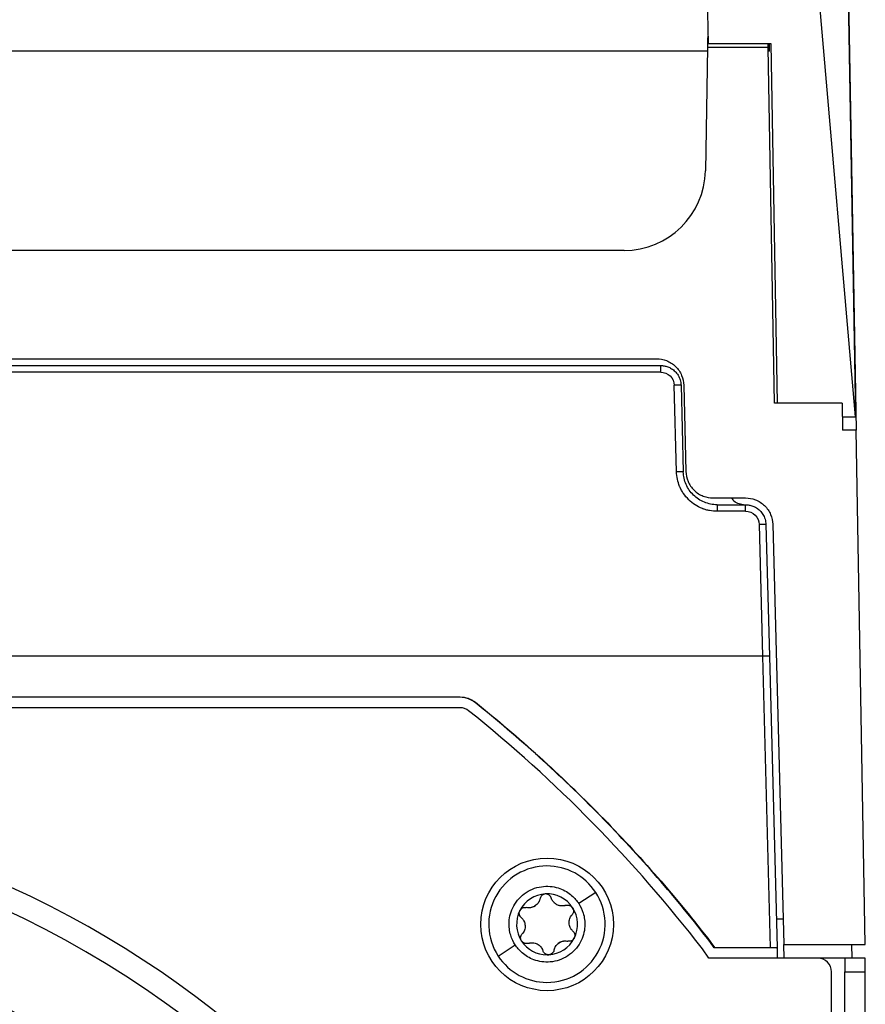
# Model space of a CAD drawing. Header units: millimetres. Extents: x 145 to 933, y -105 to 949.
# Tile 22 of 157: x 656 to 688, y 131 to 167. Entities that reach past the tile are written whole.
import ezdxf

# ---------------------------------------------------------------- set-up
doc = ezdxf.new("R2010")
doc.units = ezdxf.units.MM

msp = doc.modelspace()

# ---------------------------------------------------------------- linework, layer by layer
at = {"color": 7, "linetype": 'Continuous', "lineweight": 25}
for p, q in [((687.277, 152.782), (685.194, 176.875)), ((681.752, 170.927), (681.828, 166.571)), ((687.284, 152.784), (686.981, 170.179)), ((686.991, 169.68), (687.295, 152.282)), ((681.817, 166.839), (681.823, 166.839)), ((681.828, 166.571), (684.143, 166.571)), ((684.047, 166.421), (684.045, 166.571)), ((684.094, 166.282), (684.095, 166.571)), ((684.143, 166.571), (684.375, 153.282)), ((681.806, 166.282), (550.464, 166.282)), ((681.809, 166.421), (681.729, 161.869)), ((684.047, 166.421), (681.809, 166.421)), ((684.277, 153.282), (684.047, 166.421)), ((678.73, 158.922), (553.54, 158.922)), ((552.189, 154.672), (680.081, 154.672)), ((552.339, 154.922), (679.931, 154.922)), ((680.081, 154.429), (680.081, 154.672)), ((680.081, 154.429), (552.189, 154.429)), ((680.665, 150.749), (680.581, 153.942)), ((680.831, 153.942), (680.914, 150.749)), ((680.931, 153.948), (681.014, 150.755)), ((686.777, 153.282), (684.277, 153.282)), ((686.777, 153.282), (686.795, 152.282)), ((686.786, 152.782), (687.277, 152.782)), ((687.295, 152.282), (686.795, 152.282)), ((687.626, 133.282), (687.295, 152.282)), ((682.014, 149.782), (683.216, 149.782)), ((682.164, 149.532), (682.164, 149.288)), ((682.164, 149.532), (683.216, 149.532)), ((683.216, 149.288), (683.216, 149.532)), ((683.216, 149.288), (682.164, 149.288)), ((683.716, 148.801), (683.843, 143.932)), ((683.965, 148.801), (684.093, 143.938)), ((684.215, 148.808), (684.622, 133.282)), ((683.843, 143.932), (655.635, 143.932)), ((683.843, 143.932), (684.124, 133.174)), ((684.093, 143.938), (684.375, 133.168)), ((647.364, 142.431), (672.675, 142.431)), ((672.675, 142.419), (647.364, 142.419)), ((672.675, 142.431), (672.675, 142.419)), ((673.237, 142.233), (673.229, 142.224)), ((672.675, 142.032), (647.527, 142.032)), ((677.681, 135.214), (677.053, 134.804)), ((684.597, 134.221), (684.347, 134.221)), ((674.081, 132.862), (674.709, 133.272)), ((681.862, 132.782), (681.618, 133.13)), ((682.06, 133.162), (681.925, 133.356)), ((681.935, 133.363), (682.066, 133.174)), ((682.066, 133.174), (682.06, 133.162)), ((684.375, 133.162), (682.06, 133.162)), ((682.066, 133.174), (684.124, 133.174)), ((684.375, 133.168), (684.375, 133.162)), ((684.375, 133.162), (684.385, 132.782)), ((684.622, 133.282), (687.626, 133.282)), ((684.635, 132.782), (684.622, 133.282)), ((687.126, 133.282), (687.135, 132.782)), ((675.885, 132.914), (675.885, 132.907)), ((685.885, 132.782), (681.862, 132.782)), ((686.885, 132.782), (685.885, 132.782)), ((687.635, 132.782), (686.885, 132.782)), ((686.885, 132.782), (686.885, 132.735)), ((687.635, 132.282), (687.635, 132.782)), ((686.885, 132.735), (686.885, 132.282)), ((686.385, 126.032), (686.385, 132.282)), ((686.885, 132.282), (687.635, 132.282)), ((686.885, 85.156), (686.885, 132.282)), ((687.635, 85.156), (687.635, 132.282))]:
    msp.add_line(p, q, dxfattribs=at)
at = {"color": 7, "linetype": 'Continuous', "lineweight": 25, "flags": 128}
msp.add_lwpolyline([(681.935, 133.363), (681.929, 133.359), (681.925, 133.356)], dxfattribs=at)
at = {"color": 7, "linetype": 'Continuous', "lineweight": 25}
msp.add_circle((675.885, 134.032), 2.45, dxfattribs=at)
for centre, radius, start, end in [((678.73, 161.922), 3, 269.9957, 358.9951), ((680.706, 151.553), 2.392, 87.0055, 92.9945), ((680.79, 148.36), 2.392, 87.0055, 92.9945), ((683.841, 146.413), 2.392, 87.0055, 92.9945), ((672.675, 141.532), 0.5, 51.3053, 90), ((640.635, 101.532), 51.75, 37.6327, 51.3053), ((640.635, 101.532), 36.375, 0.6648, 89.3352), ((640.635, 101.532), 37.225, 0.6496, 79.2451), ((675.881, 134.038), 2.15, 90, 213.1576), ((675.881, 134.038), 2.15, 33.1576, 90), ((675.885, 134.032), 1.125, 93.1576, 153.1576), ((675.885, 134.032), 1.125, 33.1576, 93.1576), ((675.881, 134.038), 2.15, 270, 33.1576), ((640.635, 101.532), 33.136, 0.7349, 89.2651), ((675.885, 134.032), 0.816, 120.2238, 126.0915), ((675.207, 135.069), 0.427, 297.5483, 308.767), ((675.885, 134.032), 1.125, 333.1576, 33.1576), ((675.885, 134.032), 1.125, 153.1576, 213.1576), ((640.635, 101.532), 32.286, 0.7542, 89.2458), ((675.885, 134.032), 1.125, 273.1576, 333.1576), ((675.885, 134.032), 1.125, 213.1576, 270), ((675.885, 134.032), 0.816, 300.2238, 306.0915), ((676.563, 132.994), 0.427, 117.5483, 128.767), ((675.881, 134.038), 2.15, 213.1576, 270), ((675.885, 134.032), 1.125, 270, 273.1576), ((685.885, 132.282), 0.5, 0, 90)]:
    msp.add_arc(centre, radius, start, end, dxfattribs=at)
for points in [[(681.817, 166.839), (681.814, 166.701), (681.811, 166.561), (681.809, 166.421)], [(684.094, 166.282), (684.079, 166.282), (684.065, 166.282), (684.05, 166.282)], [(687.277, 152.782), (687.279, 152.782), (687.281, 152.783), (687.284, 152.784)], [(675.207, 134.642), (675.177, 134.642), (675.146, 134.646), (675.117, 134.652)], [(676.698, 133.406), (676.683, 133.406), (676.668, 133.408), (676.653, 133.411)], [(675.947, 132.908), (675.943, 132.908), (675.939, 132.908), (675.935, 132.908)]]:
    msp.add_open_spline(points, degree=3, dxfattribs=at)
for points, knots in [([(679.931, 154.922), (680.047, 154.922), (680.173, 154.901), (680.415, 154.807), (680.532, 154.733), (680.726, 154.544), (680.803, 154.429), (680.904, 154.189), (680.928, 154.065), (680.931, 153.948)], [0, 0, 0, 0, 0.25, 0.25, 0.5, 0.5, 0.75, 0.75, 1, 1, 1, 1]), ([(680.081, 154.672), (680.102, 154.672), (680.145, 154.671), (680.21, 154.662), (680.277, 154.647), (680.346, 154.625), (680.415, 154.595), (680.483, 154.557), (680.549, 154.51), (680.612, 154.454), (680.671, 154.389), (680.723, 154.314), (680.767, 154.232), (680.801, 154.141), (680.824, 154.044), (680.829, 153.976), (680.831, 153.942)], [0, 0, 0, 0, 0.054103, 0.110873, 0.170308, 0.232409, 0.297175, 0.364608, 0.434705, 0.507468, 0.582896, 0.660988, 0.741745, 0.825166, 0.911251, 1, 1, 1, 1]), ([(680.081, 154.429), (680.21, 154.429), (680.338, 154.377), (680.522, 154.197), (680.578, 154.071), (680.581, 153.942)], [0, 0, 0, 0, 0.5, 0.5, 1, 1, 1, 1]), ([(682.164, 149.288), (682.07, 149.288), (681.932, 149.301), (681.775, 149.338), (681.697, 149.362), (681.664, 149.374), (681.642, 149.382), (681.632, 149.386), (681.431, 149.464), (681.263, 149.572), (681.045, 149.785), (680.948, 149.899), (680.857, 150.049), (680.817, 150.127), (680.801, 150.161), (680.791, 150.184), (680.785, 150.197), (680.708, 150.381), (680.669, 150.561), (680.665, 150.749)], [0, 0, 0, 0, 0.125, 0.1875, 0.21875, 0.234375, 0.234375, 0.25, 0.25, 0.5, 0.5, 0.625, 0.6875, 0.71875, 0.734375, 0.734375, 0.75, 0.75, 1, 1, 1, 1]), ([(682.164, 149.532), (682.003, 149.532), (681.842, 149.563), (681.544, 149.684), (681.407, 149.774), (681.177, 149.998), (681.083, 150.133), (680.954, 150.428), (680.919, 150.588), (680.914, 150.749)], [0, 0, 0, 0, 0.25, 0.25, 0.5, 0.5, 0.75, 0.75, 1, 1, 1, 1]), ([(681.014, 150.755), (681.017, 150.639), (681.042, 150.515), (681.142, 150.275), (681.219, 150.16), (681.413, 149.971), (681.53, 149.897), (681.773, 149.802), (681.898, 149.782), (682.014, 149.782)], [0, 0, 0, 0, 0.25, 0.25, 0.5, 0.5, 0.75, 0.75, 1, 1, 1, 1]), ([(683.133, 149.532), (683.064, 149.541), (682.921, 149.559), (682.769, 149.666), (682.722, 149.757), (682.709, 149.782)], [0, 0, 0, 0, 0.402884, 0.837323, 1, 1, 1, 1]), ([(683.216, 149.782), (683.332, 149.782), (683.457, 149.761), (683.7, 149.666), (683.816, 149.592), (684.011, 149.403), (684.087, 149.289), (684.188, 149.049), (684.212, 148.924), (684.215, 148.808)], [0, 0, 0, 0, 0.25, 0.25, 0.5, 0.5, 0.75, 0.75, 1, 1, 1, 1]), ([(683.216, 149.532), (683.237, 149.531), (683.279, 149.53), (683.345, 149.521), (683.412, 149.507), (683.481, 149.485), (683.55, 149.455), (683.618, 149.416), (683.684, 149.369), (683.747, 149.313), (683.805, 149.248), (683.857, 149.174), (683.901, 149.091), (683.935, 149), (683.959, 148.903), (683.963, 148.835), (683.965, 148.801)], [0, 0, 0, 0, 0.054103, 0.110873, 0.170308, 0.232409, 0.297175, 0.364608, 0.434705, 0.507468, 0.582896, 0.660988, 0.741745, 0.825166, 0.911251, 1, 1, 1, 1]), ([(683.216, 149.288), (683.344, 149.288), (683.472, 149.236), (683.657, 149.056), (683.712, 148.93), (683.716, 148.801)], [0, 0, 0, 0, 0.5, 0.5, 1, 1, 1, 1]), ([(684.093, 143.938), (684.093, 143.938), (684.087, 143.938), (684.063, 143.937), (684.044, 143.937), (683.995, 143.936), (683.966, 143.935), (683.904, 143.933), (683.872, 143.932), (683.843, 143.932)], [0, 0, 0, 0, 0.25, 0.25, 0.5, 0.5, 0.75, 0.75, 1, 1, 1, 1]), ([(672.675, 142.431), (672.774, 142.431), (672.876, 142.414), (673.069, 142.346), (673.16, 142.295), (673.237, 142.233)], [0, 0, 0, 0, 0.5, 0.5, 1, 1, 1, 1]), ([(673.229, 142.224), (673.153, 142.285), (673.064, 142.335), (672.874, 142.402), (672.773, 142.419), (672.675, 142.419)], [0, 0, 0, 0, 0.5, 0.5, 1, 1, 1, 1]), ([(681.925, 133.356), (680.662, 134.996), (679.297, 136.566), (676.388, 139.533), (674.845, 140.929), (673.229, 142.224)], [0, 0, 0, 0, 0.5, 0.5, 1, 1, 1, 1]), ([(673.237, 142.233), (674.852, 140.938), (676.396, 139.542), (679.306, 136.574), (680.672, 135.003), (681.935, 133.363)], [0, 0, 0, 0, 0.5, 0.5, 1, 1, 1, 1]), ([(674.709, 133.272), (674.645, 133.37), (674.585, 133.488), (674.498, 133.774), (674.472, 133.942), (674.496, 134.315), (674.548, 134.519), (674.706, 134.808), (674.772, 134.901), (674.928, 135.07), (675.017, 135.146), (675.213, 135.274), (675.318, 135.325), (675.536, 135.4), (675.647, 135.423), (675.975, 135.452), (676.184, 135.418), (676.534, 135.29), (676.678, 135.199), (676.905, 135.004), (676.989, 134.902), (677.053, 134.804)], [0, 0, 0, 0, 0.125, 0.125, 0.25, 0.25, 0.375, 0.375, 0.4375, 0.4375, 0.5, 0.5, 0.5625, 0.5625, 0.625, 0.625, 0.75, 0.75, 0.875, 0.875, 1, 1, 1, 1]), ([(675.626, 134.984), (675.623, 134.971), (675.617, 134.947), (675.604, 134.911), (675.59, 134.879), (675.567, 134.837), (675.531, 134.786), (675.493, 134.753), (675.474, 134.736)], [0, 0, 0, 0, 0.13717, 0.266159, 0.38704, 0.499899, 0.758339, 1, 1, 1, 1]), ([(675.823, 135.155), (675.814, 135.154), (675.795, 135.152), (675.767, 135.145), (675.741, 135.134), (675.716, 135.12), (675.683, 135.094), (675.646, 135.051), (675.633, 135.007), (675.626, 134.984)], [0, 0, 0, 0, 0.097811, 0.196654, 0.296709, 0.398147, 0.501136, 0.737197, 1, 1, 1, 1]), ([(676.038, 135.007), (676.035, 135.016), (676.028, 135.034), (676.014, 135.059), (675.997, 135.081), (675.979, 135.1), (675.953, 135.121), (675.917, 135.141), (675.871, 135.154), (675.839, 135.155), (675.823, 135.155)], [0, 0, 0, 0, 0.108599, 0.212801, 0.312671, 0.408286, 0.499731, 0.670197, 0.836686, 1, 1, 1, 1]), ([(676.445, 134.711), (676.429, 134.711), (676.399, 134.712), (676.354, 134.719), (676.304, 134.733), (676.248, 134.757), (676.19, 134.793), (676.139, 134.837), (676.097, 134.888), (676.061, 134.945), (676.046, 134.985), (676.038, 135.007)], [0, 0, 0, 0, 0.087047, 0.170244, 0.249823, 0.375133, 0.500746, 0.62054, 0.749374, 0.867045, 1, 1, 1, 1]), ([(677.053, 134.804), (677.117, 134.706), (677.177, 134.588), (677.264, 134.302), (677.29, 134.134), (677.266, 133.761), (677.214, 133.557), (677.055, 133.268), (676.989, 133.175), (676.834, 133.006), (676.744, 132.93), (676.549, 132.802), (676.443, 132.751), (676.226, 132.676), (676.114, 132.653), (675.786, 132.624), (675.578, 132.659), (675.227, 132.786), (675.083, 132.878), (674.857, 133.072), (674.773, 133.175), (674.709, 133.272)], [0, 0, 0, 0, 0.125, 0.125, 0.25, 0.25, 0.375, 0.375, 0.4375, 0.4375, 0.5, 0.5, 0.5625, 0.5625, 0.625, 0.625, 0.75, 0.75, 0.875, 0.875, 1, 1, 1, 1]), ([(674.881, 134.54), (674.885, 134.547), (674.893, 134.561), (674.907, 134.58), (674.934, 134.609), (674.981, 134.641), (675.038, 134.656), (675.083, 134.658), (675.106, 134.654), (675.117, 134.652)], [0, 0, 0, 0, 0.083216, 0.166604, 0.250813, 0.50024, 0.749352, 0.875214, 1, 1, 1, 1]), ([(675.405, 134.691), (675.393, 134.685), (675.37, 134.674), (675.332, 134.66), (675.292, 134.65), (675.25, 134.644), (675.222, 134.643), (675.207, 134.642)], [0, 0, 0, 0, 0.183162, 0.37429, 0.573866, 0.782312, 1, 1, 1, 1]), ([(676.58, 134.733), (676.568, 134.729), (676.545, 134.722), (676.51, 134.715), (676.477, 134.711), (676.455, 134.711), (676.445, 134.711)], [0, 0, 0, 0, 0.273471, 0.531209, 0.773335, 1, 1, 1, 1]), ([(676.58, 134.733), (676.591, 134.736), (676.613, 134.742), (676.659, 134.745), (676.717, 134.737), (676.77, 134.708), (676.806, 134.676), (676.82, 134.657), (676.827, 134.647)], [0, 0, 0, 0, 0.124723, 0.25075, 0.499484, 0.748894, 0.875171, 1, 1, 1, 1]), ([(676.827, 134.647), (676.831, 134.64), (676.839, 134.626), (676.849, 134.604), (676.86, 134.566), (676.865, 134.51), (676.85, 134.453), (676.828, 134.413), (676.814, 134.395), (676.806, 134.387)], [0, 0, 0, 0, 0.083216, 0.166604, 0.250813, 0.50024, 0.749352, 0.875214, 1, 1, 1, 1]), ([(674.93, 134.283), (674.922, 134.291), (674.906, 134.307), (674.88, 134.345), (674.859, 134.399), (674.857, 134.46), (674.867, 134.507), (674.876, 134.529), (674.881, 134.54)], [0, 0, 0, 0, 0.124723, 0.25075, 0.499484, 0.748894, 0.875171, 1, 1, 1, 1]), ([(674.93, 134.283), (674.941, 134.273), (674.963, 134.253), (674.99, 134.22), (675.012, 134.186), (675.039, 134.138), (675.063, 134.072), (675.077, 133.987), (675.073, 133.901), (675.052, 133.819), (675.017, 133.742), (674.982, 133.699), (674.964, 133.676)], [0, 0, 0, 0, 0.069196, 0.133898, 0.194158, 0.250037, 0.378672, 0.500158, 0.621396, 0.749816, 0.866, 1, 1, 1, 1]), ([(676.84, 133.78), (676.829, 133.79), (676.808, 133.81), (676.78, 133.844), (676.758, 133.877), (676.731, 133.925), (676.707, 133.991), (676.694, 134.076), (676.697, 134.162), (676.718, 134.244), (676.754, 134.321), (676.788, 134.364), (676.806, 134.387)], [0, 0, 0, 0, 0.069196, 0.133898, 0.194158, 0.250037, 0.378672, 0.500158, 0.621396, 0.749816, 0.866, 1, 1, 1, 1]), ([(674.943, 133.416), (674.939, 133.423), (674.931, 133.437), (674.921, 133.459), (674.91, 133.497), (674.905, 133.553), (674.921, 133.61), (674.942, 133.65), (674.957, 133.668), (674.964, 133.676)], [0, 0, 0, 0, 0.083216, 0.166604, 0.250813, 0.50024, 0.749352, 0.875214, 1, 1, 1, 1]), ([(676.889, 133.524), (676.884, 133.515), (676.874, 133.497), (676.855, 133.474), (676.833, 133.454), (676.801, 133.431), (676.756, 133.411), (676.717, 133.408), (676.698, 133.406)], [0, 0, 0, 0, 0.1253709, 0.2497021, 0.3745453, 0.5014796, 0.74997, 1, 1, 1, 1]), ([(676.84, 133.78), (676.848, 133.772), (676.864, 133.756), (676.89, 133.719), (676.911, 133.664), (676.913, 133.604), (676.904, 133.557), (676.894, 133.535), (676.889, 133.524)], [0, 0, 0, 0, 0.124723, 0.25075, 0.499484, 0.748894, 0.875171, 1, 1, 1, 1]), ([(675.122, 133.32), (675.113, 133.32), (675.096, 133.32), (675.071, 133.325), (675.046, 133.333), (675.013, 133.348), (674.976, 133.374), (674.954, 133.402), (674.943, 133.416)], [0, 0, 0, 0, 0.124538, 0.248585, 0.373597, 0.500967, 0.753704, 1, 1, 1, 1]), ([(675.19, 133.331), (675.179, 133.327), (675.157, 133.321), (675.134, 133.32), (675.122, 133.32)], [0, 0, 0, 0, 0.498111, 1, 1, 1, 1]), ([(675.19, 133.331), (675.204, 133.335), (675.232, 133.343), (675.274, 133.35), (675.315, 133.353), (675.37, 133.352), (675.439, 133.34), (675.519, 133.309), (675.592, 133.263), (675.652, 133.204), (675.702, 133.135), (675.721, 133.084), (675.732, 133.056)], [0, 0, 0, 0, 0.069196, 0.133898, 0.194158, 0.250037, 0.378672, 0.500158, 0.621396, 0.749816, 0.866, 1, 1, 1, 1]), ([(676.145, 133.079), (676.147, 133.092), (676.153, 133.117), (676.166, 133.152), (676.18, 133.184), (676.204, 133.227), (676.239, 133.277), (676.277, 133.311), (676.296, 133.327)], [0, 0, 0, 0, 0.13717, 0.266159, 0.38704, 0.499899, 0.758339, 1, 1, 1, 1]), ([(676.366, 133.373), (676.376, 133.378), (676.398, 133.389), (676.433, 133.401), (676.47, 133.411), (676.518, 133.42), (676.58, 133.423), (676.628, 133.415), (676.653, 133.411)], [0, 0, 0, 0, 0.118532, 0.241083, 0.367929, 0.499318, 0.733036, 1, 1, 1, 1]), ([(684.124, 133.174), (684.154, 133.174), (684.186, 133.174), (684.247, 133.173), (684.277, 133.173), (684.326, 133.172), (684.345, 133.171), (684.369, 133.169), (684.375, 133.168), (684.375, 133.168)], [0, 0, 0, 0, 0.25, 0.25, 0.5, 0.5, 0.75, 0.75, 1, 1, 1, 1]), ([(675.885, 132.914), (675.876, 132.916), (675.858, 132.922), (675.833, 132.933), (675.81, 132.948), (675.781, 132.972), (675.752, 133.007), (675.739, 133.04), (675.732, 133.056)], [0, 0, 0, 0, 0.124894, 0.249023, 0.373823, 0.50076, 0.751097, 1, 1, 1, 1]), ([(675.935, 132.908), (675.927, 132.908), (675.91, 132.909), (675.893, 132.912), (675.885, 132.914)], [0, 0, 0, 0, 0.49941, 1, 1, 1, 1]), ([(676.145, 133.079), (676.142, 133.068), (676.136, 133.046), (676.122, 133.015), (676.102, 132.986), (676.07, 132.953), (676.019, 132.919), (675.971, 132.912), (675.947, 132.908)], [0, 0, 0, 0, 0.126001, 0.249528, 0.37323, 0.499784, 0.751276, 1, 1, 1, 1])]:
    msp.add_open_spline(points, degree=3, knots=knots, dxfattribs=at)

doc.saveas('drawing.dxf')
